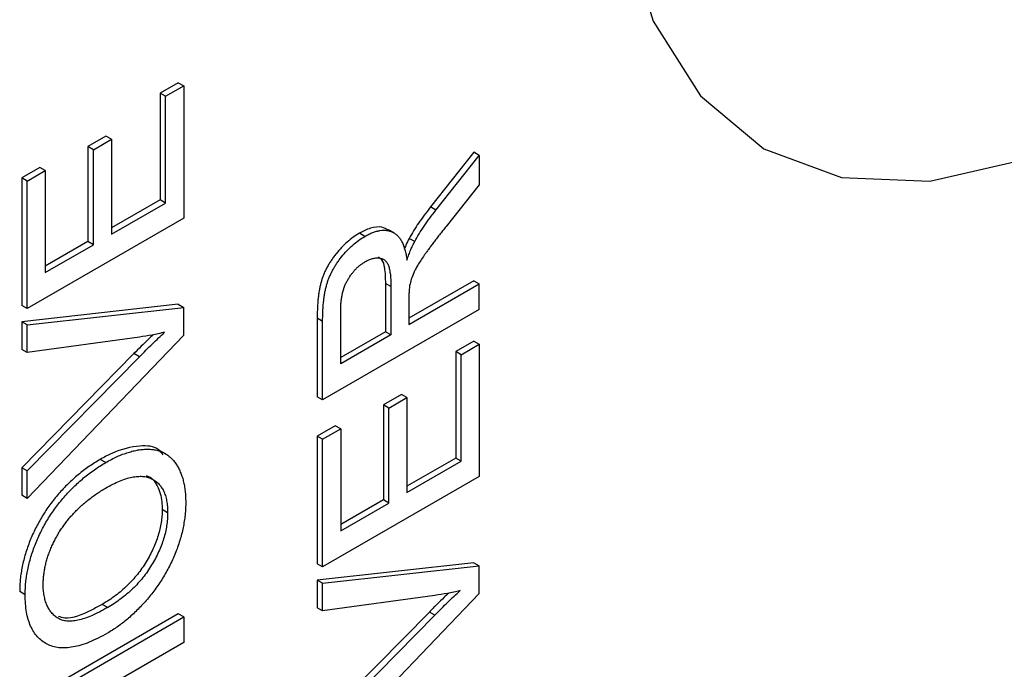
# Model space of a CAD drawing. Header units: millimetres. Extents: x 19 to 819, y 19 to 629.
# Tile 30 of 35: x 793.01 to 803.93, y 530.23 to 537.43. Entities that reach past the tile are written whole.
import ezdxf

# ---------------------------------------------------------------- set-up
doc = ezdxf.new("R2010")
doc.units = ezdxf.units.MM
doc.header["$LTSCALE"] = 3

msp = doc.modelspace()

# ---------------------------------------------------------------- linework, layer by layer
for p, q in [((794.767, 536.732), (794.567, 536.617)), ((794.627, 536.582), (794.828, 536.697)), ((794.767, 536.732), (794.828, 536.697)), ((794.828, 536.697), (794.828, 535.232)), ((794.567, 536.617), (794.567, 535.434)), ((794.627, 536.582), (794.567, 536.617)), ((794.627, 535.399), (794.627, 536.582)), ((793.965, 536.141), (793.765, 536.025)), ((793.826, 535.99), (794.026, 536.106)), ((794.026, 536.106), (793.965, 536.141)), ((794.026, 536.106), (794.026, 535.052)), ((793.765, 536.025), (793.765, 534.971)), ((793.826, 535.99), (793.765, 536.025)), ((793.826, 534.936), (793.826, 535.99)), ((798.045, 535.961), (797.566, 535.355)), ((797.626, 535.32), (798.106, 535.926)), ((798.106, 535.926), (798.045, 535.961)), ((798.106, 535.926), (798.106, 535.602)), ((793.231, 535.794), (793.03, 535.678)), ((793.291, 535.759), (793.231, 535.794)), ((793.03, 535.678), (793.03, 534.264)), ((793.091, 535.643), (793.03, 535.678)), ((793.091, 535.643), (793.291, 535.759)), ((793.291, 535.759), (793.291, 534.628)), ((793.091, 534.229), (793.091, 535.643)), ((798.106, 535.602), (797.739, 535.14)), ((794.567, 535.434), (794.026, 535.122)), ((794.026, 535.052), (794.627, 535.399)), ((794.627, 535.399), (794.567, 535.434)), ((797.626, 535.32), (797.566, 535.355)), ((794.828, 535.232), (793.091, 534.229)), ((796.837, 535.029), (796.776, 535.064)), ((797.161, 535.068), (797.101, 535.103)), ((793.765, 534.971), (793.291, 534.698)), ((793.291, 534.628), (793.826, 534.936)), ((793.826, 534.936), (793.765, 534.971)), ((797.39, 534.972), (797.329, 535.007)), ((797.065, 534.508), (797.065, 533.971)), ((797.126, 534.473), (797.065, 534.508)), ((797.126, 534.473), (797.126, 533.936)), ((798.045, 534.537), (797.326, 534.122)), ((797.326, 534.052), (798.106, 534.502)), ((798.045, 534.537), (798.106, 534.502)), ((798.106, 534.219), (798.106, 534.502)), ((794.767, 534.276), (793.03, 534.082)), ((793.091, 534.229), (793.03, 534.264)), ((794.767, 534.276), (794.828, 534.241)), ((797.326, 534.341), (797.326, 534.052)), ((793.091, 534.047), (794.828, 534.241)), ((794.828, 533.934), (794.828, 534.241)), ((798.106, 534.219), (796.369, 533.216)), ((796.569, 533.615), (796.569, 534.213)), ((793.03, 534.082), (793.03, 533.776)), ((793.091, 534.047), (793.03, 534.082)), ((793.091, 533.741), (793.091, 534.047)), ((796.308, 534.121), (796.308, 533.251)), ((796.369, 534.086), (796.308, 534.121)), ((796.369, 533.216), (796.369, 534.086)), ((794.828, 533.934), (793.091, 532.123)), ((797.065, 533.971), (796.569, 533.685)), ((797.126, 533.936), (796.569, 533.615)), ((797.126, 533.936), (797.065, 533.971)), ((794.336, 533.913), (793.091, 533.741)), ((798.045, 533.868), (797.845, 533.752)), ((797.905, 533.717), (798.106, 533.833)), ((798.045, 533.868), (798.106, 533.833)), ((798.106, 533.833), (798.106, 532.368)), ((793.091, 533.741), (793.03, 533.776)), ((794.275, 533.729), (793.03, 532.464)), ((794.336, 533.694), (794.275, 533.729)), ((797.845, 533.752), (797.845, 532.57)), ((797.905, 533.717), (797.845, 533.752)), ((797.905, 532.535), (797.905, 533.717)), ((793.091, 532.429), (794.336, 533.694)), ((797.243, 533.277), (797.043, 533.161)), ((797.304, 533.242), (797.243, 533.277)), ((796.369, 533.216), (796.308, 533.251)), ((797.043, 533.161), (797.043, 532.107)), ((797.104, 533.126), (797.043, 533.161)), ((797.104, 533.126), (797.304, 533.242)), ((797.304, 533.242), (797.304, 532.188)), ((797.104, 532.072), (797.104, 533.126)), ((796.509, 532.93), (796.308, 532.814)), ((796.369, 532.779), (796.569, 532.895)), ((796.569, 532.895), (796.509, 532.93)), ((796.569, 532.895), (796.569, 531.763)), ((796.308, 532.814), (796.308, 531.4)), ((796.369, 532.779), (796.308, 532.814)), ((796.369, 531.365), (796.369, 532.779)), ((794.619, 532.623), (794.568, 532.652)), ((794.629, 532.617), (794.619, 532.623)), ((793.962, 532.521), (793.901, 532.556)), ((797.845, 532.57), (797.304, 532.258)), ((797.304, 532.188), (797.905, 532.535)), ((797.905, 532.535), (797.845, 532.57)), ((793.03, 532.464), (793.03, 532.158)), ((793.091, 532.429), (793.03, 532.464)), ((793.091, 532.123), (793.091, 532.429)), ((798.106, 532.368), (796.369, 531.365)), ((793.091, 532.123), (793.03, 532.158)), ((797.043, 532.107), (796.569, 531.833)), ((796.569, 531.763), (797.104, 532.072)), ((797.104, 532.072), (797.043, 532.107)), ((794.649, 531.965), (794.589, 532)), ((798.045, 531.411), (796.308, 531.218)), ((798.045, 531.411), (798.106, 531.376)), ((796.369, 531.365), (796.308, 531.4)), ((796.369, 531.183), (798.106, 531.376)), ((798.106, 531.07), (798.106, 531.376)), ((796.308, 531.218), (796.308, 530.911)), ((796.369, 531.183), (796.308, 531.218)), ((793.069, 531.055), (793.008, 531.09)), ((796.369, 530.876), (796.369, 531.183)), ((798.106, 531.07), (796.369, 529.259)), ((797.614, 531.048), (796.369, 530.876)), ((793.985, 530.914), (793.924, 530.949)), ((796.369, 530.876), (796.308, 530.911)), ((797.553, 530.864), (796.308, 529.6)), ((797.614, 530.829), (797.553, 530.864)), ((794.767, 530.844), (793.03, 529.842)), ((793.091, 529.807), (794.828, 530.809)), ((794.828, 530.809), (794.767, 530.844)), ((794.828, 530.809), (794.828, 530.527)), ((796.369, 529.565), (797.614, 530.829)), ((794.828, 530.527), (793.358, 529.678))]:
    msp.add_line(p, q)
at = {"flags": 128}
msp.add_lwpolyline([(799.603, 539.675), (799.712, 538.46), (800.035, 537.417), (800.559, 536.586), (801.265, 536.001), (802.125, 535.682), (803.106, 535.643), (804.171, 535.885), (805.278, 536.398)], dxfattribs=at)
msp.add_arc((805.675, 539.3), 2.345, 170.786, 309.2033)
for points, knots in [([(797.566, 535.355), (797.542, 535.325), (797.497, 535.268), (797.434, 535.179), (797.378, 535.093), (797.345, 535.035), (797.329, 535.007)], [0, 0, 0, 0, 0.271814, 0.528534, 0.770472, 1, 1, 1, 1]), ([(797.39, 534.972), (797.406, 535), (797.439, 535.058), (797.495, 535.144), (797.558, 535.233), (797.603, 535.29), (797.626, 535.32)], [0, 0, 0, 0, 0.229528, 0.471466, 0.728186, 1, 1, 1, 1]), ([(797.097, 535.097), (797.075, 535.11), (797.019, 535.142), (796.904, 535.128), (796.817, 535.085), (796.776, 535.064)], [0, 0, 0, 0, 0.270714, 0.655541, 1, 1, 1, 1]), ([(797.739, 535.14), (797.726, 535.124), (797.701, 535.092), (797.665, 535.046), (797.631, 535.002), (797.6, 534.961), (797.57, 534.922), (797.544, 534.885), (797.519, 534.852), (797.49, 534.811), (797.459, 534.765), (797.426, 534.714), (797.4, 534.668), (797.374, 534.615), (797.351, 534.554), (797.34, 534.508), (797.334, 534.485)], [0, 0, 0, 0, 0.080781, 0.156541, 0.227935, 0.29431, 0.356868, 0.414759, 0.467641, 0.516748, 0.60473, 0.681571, 0.74811, 0.804941, 0.905406, 1, 1, 1, 1]), ([(796.776, 535.064), (796.753, 535.05), (796.708, 535.022), (796.641, 534.968), (796.577, 534.907), (796.527, 534.849), (796.49, 534.8), (796.464, 534.763), (796.44, 534.725), (796.418, 534.688), (796.399, 534.649), (796.382, 534.61), (796.366, 534.571), (796.354, 534.532), (796.343, 534.49), (796.334, 534.446), (796.326, 534.399), (796.319, 534.349), (796.315, 534.296), (796.311, 534.24), (796.309, 534.182), (796.308, 534.142), (796.308, 534.121)], [0, 0, 0, 0, 0.080927, 0.159503, 0.237421, 0.315483, 0.354338, 0.392091, 0.428637, 0.464517, 0.499964, 0.535317, 0.570411, 0.606022, 0.643131, 0.683612, 0.727642, 0.774556, 0.825615, 0.879788, 0.937887, 1, 1, 1, 1]), ([(796.369, 534.086), (796.369, 534.107), (796.369, 534.147), (796.371, 534.205), (796.375, 534.261), (796.38, 534.314), (796.387, 534.364), (796.394, 534.411), (796.404, 534.455), (796.415, 534.497), (796.427, 534.536), (796.442, 534.575), (796.459, 534.614), (796.479, 534.653), (796.501, 534.69), (796.524, 534.728), (796.55, 534.765), (796.588, 534.814), (796.638, 534.872), (796.702, 534.933), (796.768, 534.987), (796.814, 535.015), (796.837, 535.029)], [0, 0, 0, 0, 0.062113, 0.120212, 0.174385, 0.225444, 0.272358, 0.316388, 0.356869, 0.393978, 0.429589, 0.464683, 0.500036, 0.535483, 0.571363, 0.607909, 0.645662, 0.684517, 0.762579, 0.840497, 0.919073, 1, 1, 1, 1]), ([(796.837, 535.029), (796.852, 535.037), (796.881, 535.054), (796.924, 535.073), (796.966, 535.086), (797.005, 535.095), (797.043, 535.098), (797.079, 535.097), (797.113, 535.089), (797.145, 535.077), (797.175, 535.06), (797.202, 535.036), (797.227, 535.006), (797.248, 534.97), (797.267, 534.929), (797.282, 534.88), (797.295, 534.826), (797.301, 534.787), (797.304, 534.767)], [0, 0, 0, 0, 0.061413, 0.121295, 0.179224, 0.235938, 0.292217, 0.348197, 0.404445, 0.462026, 0.520334, 0.580383, 0.641826, 0.706363, 0.773851, 0.845266, 0.920155, 1, 1, 1, 1]), ([(797.329, 535.007), (797.316, 534.982), (797.295, 534.941), (797.279, 534.899), (797.273, 534.884)], [0, 0, 0, 0, 0.626674, 1, 1, 1, 1]), ([(797.304, 534.767), (797.311, 534.787), (797.324, 534.825), (797.346, 534.88), (797.367, 534.928), (797.382, 534.958), (797.39, 534.972)], [0, 0, 0, 0, 0.293076, 0.556562, 0.791914, 1, 1, 1, 1]), ([(796.842, 534.749), (796.856, 534.757), (796.882, 534.771), (796.921, 534.784), (796.958, 534.791), (796.994, 534.792), (797.026, 534.785), (797.055, 534.77), (797.077, 534.746), (797.096, 534.715), (797.11, 534.672), (797.119, 534.617), (797.125, 534.55), (797.125, 534.5), (797.126, 534.473)], [0, 0, 0, 0, 0.07383, 0.145715, 0.218058, 0.290852, 0.363195, 0.433905, 0.505942, 0.57988, 0.661956, 0.759108, 0.87114, 1, 1, 1, 1]), ([(796.987, 534.802), (797, 534.793), (797.035, 534.768), (797.061, 534.663), (797.064, 534.567), (797.065, 534.508)], [0, 0, 0, 0, 0.184804, 0.496872, 1, 1, 1, 1]), ([(796.569, 534.213), (796.569, 534.228), (796.57, 534.259), (796.574, 534.306), (796.579, 534.35), (796.588, 534.393), (796.598, 534.434), (796.612, 534.473), (796.627, 534.51), (796.646, 534.545), (796.666, 534.578), (796.687, 534.609), (796.71, 534.637), (796.733, 534.664), (796.759, 534.689), (796.785, 534.712), (796.813, 534.732), (796.833, 534.743), (796.842, 534.749)], [0, 0, 0, 0, 0.084674, 0.16469, 0.238869, 0.307768, 0.373346, 0.434941, 0.494035, 0.551534, 0.607368, 0.662173, 0.71655, 0.770461, 0.825813, 0.88184, 0.939674, 1, 1, 1, 1]), ([(797.334, 534.485), (797.333, 534.477), (797.33, 534.456), (797.328, 534.424), (797.326, 534.384), (797.326, 534.356), (797.326, 534.341)], [0, 0, 0, 0, 0.177495, 0.405226, 0.678388, 1, 1, 1, 1]), ([(794.489, 533.938), (794.472, 533.923), (794.428, 533.882), (794.357, 533.811), (794.302, 533.756), (794.275, 533.729)], [0, 0, 0, 0, 0.226461, 0.613131, 1, 1, 1, 1]), ([(794.616, 533.966), (794.569, 533.955), (794.475, 533.933), (794.382, 533.919), (794.336, 533.913)], [0, 0, 0, 0, 0.496441, 1, 1, 1, 1]), ([(794.336, 533.694), (794.36, 533.718), (794.408, 533.767), (794.479, 533.837), (794.548, 533.903), (794.594, 533.945), (794.616, 533.966)], [0, 0, 0, 0, 0.265687, 0.519738, 0.765585, 1, 1, 1, 1]), ([(794.599, 532.608), (794.583, 532.628), (794.523, 532.704), (794.321, 532.715), (794.095, 532.662), (793.944, 532.579), (793.901, 532.556)], [0, 0, 0, 0, 0.112673, 0.427576, 0.837605, 1, 1, 1, 1]), ([(793.962, 532.521), (793.984, 532.533), (794.026, 532.557), (794.089, 532.588), (794.15, 532.613), (794.21, 532.634), (794.268, 532.65), (794.324, 532.662), (794.378, 532.668), (794.431, 532.67), (794.481, 532.667), (794.528, 532.659), (794.572, 532.645), (794.613, 532.628), (794.65, 532.604), (794.685, 532.576), (794.716, 532.543), (794.744, 532.505), (794.769, 532.462), (794.79, 532.417), (794.809, 532.369), (794.824, 532.318), (794.835, 532.263), (794.844, 532.206), (794.849, 532.146), (794.849, 532.103), (794.85, 532.082)], [0, 0, 0, 0, 0.04756, 0.093962, 0.139112, 0.183626, 0.227457, 0.270703, 0.313611, 0.35626, 0.398366, 0.439557, 0.480045, 0.519888, 0.559658, 0.599421, 0.639208, 0.679668, 0.72002, 0.759859, 0.79956, 0.839199, 0.878956, 0.918794, 0.959083, 1, 1, 1, 1]), ([(793.901, 532.556), (793.88, 532.543), (793.838, 532.518), (793.776, 532.477), (793.716, 532.433), (793.657, 532.387), (793.6, 532.337), (793.545, 532.285), (793.491, 532.231), (793.44, 532.174), (793.39, 532.115), (793.343, 532.054), (793.299, 531.991), (793.258, 531.927), (793.22, 531.86), (793.184, 531.793), (793.151, 531.723), (793.121, 531.652), (793.095, 531.581), (793.071, 531.51), (793.052, 531.439), (793.036, 531.368), (793.023, 531.298), (793.014, 531.228), (793.009, 531.158), (793.008, 531.113), (793.008, 531.09)], [0, 0, 0, 0, 0.046666, 0.092161, 0.136649, 0.180448, 0.223293, 0.265781, 0.307491, 0.349241, 0.390297, 0.430963, 0.470884, 0.510312, 0.549967, 0.589534, 0.629402, 0.66999, 0.710719, 0.750975, 0.79155, 0.832033, 0.873092, 0.914413, 0.956901, 1, 1, 1, 1]), ([(793.069, 531.055), (793.069, 531.078), (793.07, 531.123), (793.075, 531.193), (793.084, 531.263), (793.096, 531.333), (793.113, 531.404), (793.132, 531.475), (793.156, 531.546), (793.182, 531.617), (793.212, 531.688), (793.245, 531.758), (793.28, 531.825), (793.318, 531.892), (793.36, 531.956), (793.404, 532.019), (793.451, 532.08), (793.5, 532.139), (793.552, 532.196), (793.606, 532.25), (793.661, 532.302), (793.718, 532.352), (793.776, 532.398), (793.837, 532.442), (793.899, 532.483), (793.941, 532.508), (793.962, 532.521)], [0, 0, 0, 0, 0.043099, 0.085587, 0.126908, 0.167967, 0.20845, 0.249025, 0.289281, 0.33001, 0.370598, 0.410466, 0.450033, 0.489688, 0.529116, 0.569037, 0.609703, 0.650759, 0.692509, 0.734219, 0.776707, 0.819552, 0.863351, 0.907839, 0.953334, 1, 1, 1, 1]), ([(793.96, 532.237), (793.987, 532.252), (794.039, 532.281), (794.115, 532.316), (794.186, 532.342), (794.252, 532.36), (794.314, 532.368), (794.371, 532.37), (794.423, 532.361), (794.47, 532.344), (794.512, 532.319), (794.549, 532.289), (794.58, 532.25), (794.606, 532.207), (794.625, 532.156), (794.639, 532.099), (794.648, 532.035), (794.649, 531.989), (794.649, 531.965)], [0, 0, 0, 0, 0.078848, 0.153586, 0.224629, 0.292039, 0.356569, 0.418787, 0.479523, 0.53946, 0.598338, 0.655333, 0.711417, 0.767044, 0.823194, 0.880455, 0.938945, 1, 1, 1, 1]), ([(794.411, 532.374), (794.414, 532.374), (794.47, 532.364), (794.54, 532.269), (794.586, 532.128), (794.588, 532.029), (794.589, 532)], [0, 0, 0, 0, 0.018645, 0.434245, 0.838865, 1, 1, 1, 1]), ([(793.269, 531.172), (793.269, 531.188), (793.27, 531.22), (793.274, 531.269), (793.281, 531.319), (793.29, 531.369), (793.302, 531.419), (793.317, 531.469), (793.334, 531.52), (793.355, 531.571), (793.377, 531.621), (793.402, 531.671), (793.429, 531.72), (793.458, 531.768), (793.489, 531.814), (793.523, 531.859), (793.558, 531.904), (793.596, 531.947), (793.636, 531.989), (793.677, 532.029), (793.72, 532.067), (793.765, 532.105), (793.812, 532.141), (793.86, 532.174), (793.909, 532.207), (793.943, 532.227), (793.96, 532.237)], [0, 0, 0, 0, 0.040902, 0.080929, 0.120351, 0.15926, 0.197827, 0.236487, 0.275201, 0.314321, 0.35358, 0.392422, 0.431063, 0.469956, 0.509123, 0.548949, 0.589428, 0.631064, 0.673423, 0.71666, 0.760829, 0.805914, 0.852562, 0.900248, 0.949148, 1, 1, 1, 1]), ([(794.85, 532.082), (794.85, 532.059), (794.849, 532.013), (794.843, 531.942), (794.834, 531.871), (794.821, 531.8), (794.805, 531.728), (794.784, 531.656), (794.761, 531.584), (794.733, 531.512), (794.703, 531.441), (794.669, 531.372), (794.633, 531.304), (794.594, 531.238), (794.553, 531.173), (794.508, 531.111), (794.461, 531.05), (794.412, 530.992), (794.361, 530.935), (794.309, 530.883), (794.256, 530.832), (794.203, 530.785), (794.149, 530.741), (794.094, 530.701), (794.038, 530.663), (794.001, 530.641), (793.982, 530.63)], [0, 0, 0, 0, 0.044697, 0.088534, 0.131409, 0.173814, 0.215715, 0.257247, 0.298848, 0.340604, 0.382029, 0.42297, 0.463632, 0.504048, 0.544591, 0.584964, 0.626265, 0.667979, 0.709943, 0.751382, 0.792619, 0.833948, 0.875008, 0.916446, 0.957907, 1, 1, 1, 1]), ([(794.589, 532), (794.588, 531.977), (794.587, 531.93), (794.579, 531.857), (794.565, 531.785), (794.545, 531.712), (794.52, 531.639), (794.49, 531.566), (794.453, 531.492), (794.411, 531.42), (794.365, 531.348), (794.314, 531.28), (794.259, 531.216), (794.2, 531.155), (794.137, 531.098), (794.07, 531.044), (793.998, 530.993), (793.949, 530.964), (793.924, 530.949)], [0, 0, 0, 0, 0.061577, 0.120881, 0.178852, 0.235792, 0.292697, 0.349742, 0.408261, 0.468412, 0.529574, 0.5907, 0.652798, 0.7167, 0.782799, 0.851875, 0.924036, 1, 1, 1, 1]), ([(794.649, 531.965), (794.649, 531.942), (794.648, 531.895), (794.639, 531.822), (794.626, 531.75), (794.606, 531.677), (794.581, 531.604), (794.55, 531.531), (794.514, 531.457), (794.472, 531.385), (794.426, 531.313), (794.375, 531.245), (794.32, 531.181), (794.261, 531.12), (794.197, 531.063), (794.13, 531.009), (794.059, 530.958), (794.01, 530.929), (793.985, 530.914)], [0, 0, 0, 0, 0.061577, 0.120881, 0.178852, 0.235792, 0.292697, 0.349742, 0.408261, 0.468412, 0.529574, 0.5907, 0.652798, 0.7167, 0.782799, 0.851875, 0.924036, 1, 1, 1, 1]), ([(793.985, 530.914), (793.954, 530.897), (793.894, 530.864), (793.808, 530.823), (793.728, 530.792), (793.655, 530.772), (793.59, 530.762), (793.53, 530.761), (793.478, 530.771), (793.434, 530.793), (793.395, 530.821), (793.361, 530.856), (793.333, 530.895), (793.309, 530.939), (793.291, 530.99), (793.279, 531.045), (793.27, 531.106), (793.269, 531.15), (793.269, 531.172)], [0, 0, 0, 0, 0.089205, 0.171739, 0.248642, 0.320139, 0.386883, 0.449375, 0.509078, 0.566551, 0.622419, 0.676991, 0.730399, 0.783241, 0.835952, 0.889618, 0.944057, 1, 1, 1, 1]), ([(797.894, 531.101), (797.847, 531.09), (797.753, 531.069), (797.66, 531.055), (797.614, 531.048)], [0, 0, 0, 0, 0.496441, 1, 1, 1, 1]), ([(797.614, 530.829), (797.638, 530.854), (797.686, 530.903), (797.757, 530.973), (797.826, 531.039), (797.872, 531.081), (797.894, 531.101)], [0, 0, 0, 0, 0.265687, 0.519738, 0.765585, 1, 1, 1, 1]), ([(793.982, 530.63), (793.947, 530.611), (793.879, 530.573), (793.781, 530.528), (793.688, 530.495), (793.601, 530.475), (793.519, 530.465), (793.443, 530.466), (793.374, 530.481), (793.31, 530.506), (793.254, 530.543), (793.204, 530.588), (793.162, 530.643), (793.128, 530.707), (793.101, 530.78), (793.083, 530.863), (793.071, 530.955), (793.069, 531.021), (793.069, 531.055)], [0, 0, 0, 0, 0.075226, 0.146575, 0.2145, 0.27953, 0.342403, 0.403496, 0.463762, 0.523864, 0.583252, 0.641302, 0.698898, 0.756295, 0.814628, 0.874325, 0.935783, 1, 1, 1, 1]), ([(797.767, 531.074), (797.75, 531.058), (797.706, 531.017), (797.635, 530.947), (797.58, 530.892), (797.553, 530.864)], [0, 0, 0, 0, 0.226461, 0.613131, 1, 1, 1, 1]), ([(793.924, 530.949), (793.884, 530.928), (793.743, 530.851), (793.564, 530.774), (793.461, 530.807), (793.439, 530.815)], [0, 0, 0, 0, 0.237772, 0.834202, 1, 1, 1, 1])]:
    msp.add_open_spline(points, degree=3, knots=knots)

doc.saveas('drawing.dxf')
